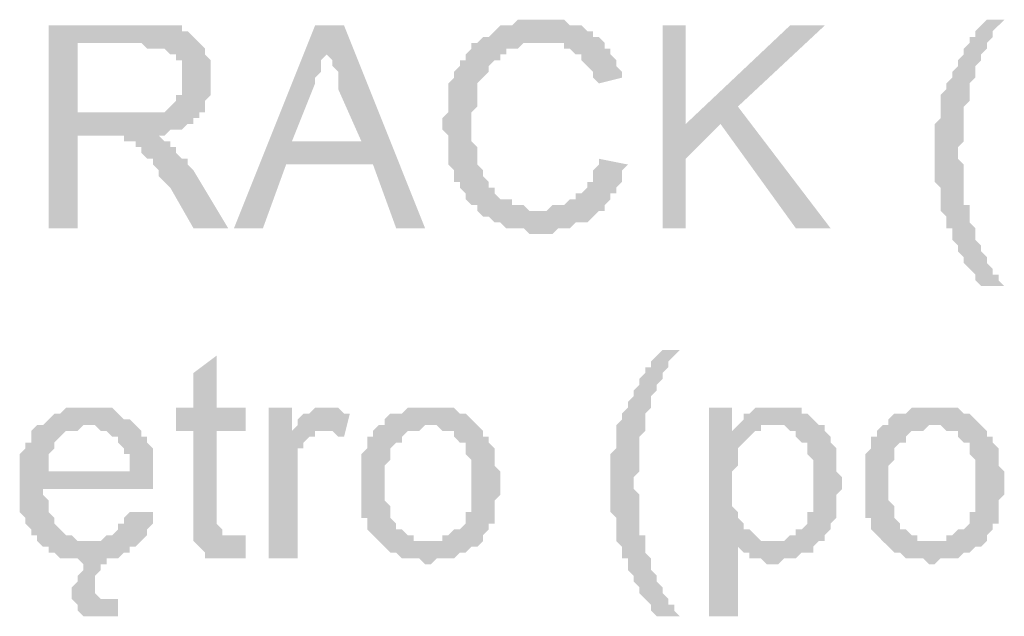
# Model space of a CAD drawing. Header units: millimetres. Extents: x 282377 to 1404227, y -783705 to 1038705.
# Tile 150 of 243: x 381997 to 382069, y 9721 to 9765. Entities that reach past the tile are written whole.
import ezdxf

# ---------------------------------------------------------------- set-up
doc = ezdxf.new("R2010")
doc.units = ezdxf.units.MM
doc.linetypes.add('ACAD_ISO08W100', pattern=[36, 24, -3, 6, -3])
doc.layers.add('!!ELEKTRYKA', color=7, linetype='Continuous')

msp = doc.modelspace()

# ---------------------------------------------------------------- hatches: boundary and pattern name
at = {"layer": '!!ELEKTRYKA', "linetype": 'ACAD_ISO08W100', "true_color": 0x950000}
for points in [[(382005.914, 9764.136), (381999.141, 9764.136), (381999.141, 9749.319), (382001.258, 9749.319), (382001.258, 9756.093), (382003.374, 9756.093), (382006.761, 9756.093), (382007.184, 9756.093), (382007.608, 9756.093), (382008.031, 9756.516), (382008.454, 9756.516), (382008.878, 9756.516), (382009.301, 9756.939), (382009.724, 9756.939), (382009.724, 9757.363), (382010.148, 9757.363), (382010.148, 9757.786), (382001.258, 9757.786), (382001.258, 9762.866), (382005.914, 9762.866), (382010.148, 9762.866), (382009.724, 9763.289), (382009.301, 9763.713), (382009.301, 9763.713), (382008.878, 9763.713), (382008.878, 9764.136), (382008.454, 9764.136), (382008.031, 9764.136), (382007.608, 9764.136), (382007.184, 9764.136), (382006.761, 9764.136), (382006.338, 9764.136)], [(382020.731, 9764.136), (382018.615, 9764.136), (382012.688, 9749.319), (382014.805, 9749.319), (382016.498, 9753.976), (382022.848, 9753.976), (382016.921, 9755.669), (382018.615, 9759.903), (382018.615, 9759.903), (382018.615, 9760.326), (382019.038, 9760.749), (382019.038, 9761.173), (382019.038, 9761.596), (382019.461, 9762.019), (382019.461, 9762.443), (382019.461, 9762.866)], [(382020.731, 9764.136), (382019.461, 9762.866), (382019.461, 9762.019), (382019.885, 9761.596), (382019.885, 9761.596), (382019.885, 9761.173), (382020.308, 9760.749), (382020.308, 9759.903), (382020.308, 9759.479), (382022.001, 9755.669), (382016.921, 9755.669), (382022.848, 9753.976), (382024.541, 9749.319), (382026.658, 9749.319)], [(382035.125, 9764.559), (382035.125, 9764.559), (382033.432, 9764.559), (382033.008, 9764.136), (382032.585, 9764.136), (382032.162, 9764.136), (382031.738, 9763.713), (382031.738, 9763.713), (382031.738, 9763.713), (382031.315, 9763.289), (382030.892, 9763.289), (382030.468, 9762.866), (382030.045, 9762.866), (382030.045, 9762.443), (382029.622, 9762.019), (382029.622, 9761.596), (382029.198, 9761.596), (382029.198, 9761.173), (382029.198, 9761.173), (382028.775, 9760.749), (382028.775, 9760.326), (382028.352, 9759.903), (382028.352, 9759.479), (382028.352, 9759.056), (382028.352, 9758.633), (382028.352, 9758.209), (382028.352, 9757.786), (382027.928, 9757.363), (382027.928, 9756.939), (382027.928, 9756.516), (382028.352, 9756.093), (382028.352, 9755.669), (382028.352, 9755.246), (382028.352, 9754.822), (382028.352, 9754.399), (382028.352, 9753.976), (382028.775, 9753.552), (382028.775, 9753.129), (382028.775, 9752.706), (382028.775, 9752.706), (382029.198, 9752.706), (382029.198, 9752.282), (382029.622, 9751.859), (382029.622, 9751.436), (382030.045, 9751.012), (382030.468, 9751.012), (382030.468, 9750.589), (382030.892, 9750.166), (382031.315, 9750.166), (382031.738, 9749.742), (382031.738, 9749.742), (382032.162, 9749.742), (382032.585, 9749.319), (382033.008, 9749.319), (382033.432, 9749.319), (382033.855, 9749.319), (382034.278, 9748.896), (382034.702, 9748.896), (382035.125, 9748.896), (382035.125, 9748.896), (382035.972, 9748.896), (382036.395, 9749.319), (382036.818, 9749.319), (382036.818, 9749.319), (382037.242, 9749.319), (382037.665, 9749.742), (382038.088, 9749.742), (382038.512, 9749.742), (382038.935, 9750.166), (382038.935, 9750.166), (382039.359, 9750.589), (382035.125, 9750.589), (382034.702, 9750.589), (382034.278, 9750.589), (382033.855, 9751.012), (382033.432, 9751.012), (382033.008, 9751.012), (382033.008, 9751.436), (382032.585, 9751.436), (382032.162, 9751.436), (382031.738, 9751.859), (382031.738, 9752.282), (382031.315, 9752.282), (382031.315, 9752.706), (382030.892, 9753.129), (382030.892, 9753.552), (382030.892, 9753.552), (382030.468, 9753.976), (382030.468, 9754.399), (382030.468, 9754.822), (382030.468, 9755.246), (382030.045, 9755.669), (382030.045, 9756.093), (382030.045, 9756.516), (382030.045, 9756.939), (382030.045, 9756.939), (382030.045, 9757.363), (382030.045, 9757.786), (382030.468, 9758.209), (382030.468, 9758.633), (382030.468, 9759.056), (382030.468, 9759.479), (382030.468, 9759.903), (382030.892, 9760.326), (382030.892, 9760.326), (382031.315, 9760.749), (382031.315, 9761.173), (382031.738, 9761.596), (382032.162, 9761.596), (382032.162, 9762.019), (382032.585, 9762.019), (382032.585, 9762.443), (382033.008, 9762.443), (382033.432, 9762.443), (382033.855, 9762.866), (382034.278, 9762.866), (382034.702, 9762.866), (382035.125, 9762.866), (382039.782, 9762.866), (382039.359, 9763.289), (382038.935, 9763.289), (382038.935, 9763.713), (382038.512, 9763.713), (382038.088, 9764.136), (382037.665, 9764.136), (382037.242, 9764.136), (382036.818, 9764.559), (382036.395, 9764.559), (382035.972, 9764.559), (382035.548, 9764.559)], [(382045.709, 9764.136), (382044.015, 9764.136), (382044.015, 9749.319), (382045.709, 9749.319), (382045.709, 9754.399), (382045.709, 9756.939)], [(382055.869, 9764.136), (382053.329, 9764.136), (382045.709, 9756.939), (382045.709, 9754.399), (382048.249, 9756.939), (382049.519, 9758.209)], [(382068.993, 9764.559), (382067.723, 9764.559), (382067.299, 9764.136), (382066.876, 9763.713), (382066.876, 9763.289), (382066.453, 9763.289), (382066.453, 9762.866), (382066.029, 9762.443), (382066.029, 9762.019), (382065.606, 9761.596), (382065.606, 9761.173), (382065.183, 9760.749), (382065.183, 9760.326), (382065.183, 9760.326), (382064.759, 9759.903), (382064.759, 9759.479), (382064.759, 9759.479), (382064.336, 9759.056), (382064.336, 9758.633), (382064.336, 9758.209), (382064.336, 9757.786), (382064.336, 9757.363), (382063.912, 9756.939), (382063.912, 9756.516), (382063.912, 9756.093), (382063.912, 9755.669), (382063.912, 9755.246), (382063.912, 9754.822), (382063.912, 9754.822), (382063.912, 9754.399), (382063.912, 9753.976), (382063.912, 9753.552), (382063.912, 9753.129), (382063.912, 9752.706), (382064.336, 9752.282), (382064.336, 9751.859), (382064.336, 9751.436), (382064.336, 9751.012), (382064.336, 9750.589), (382064.759, 9750.166), (382064.759, 9749.742), (382064.759, 9749.319), (382065.183, 9749.319), (382065.183, 9748.896), (382065.183, 9748.472), (382065.606, 9748.049), (382065.606, 9747.626), (382066.029, 9747.202), (382066.029, 9746.779), (382066.453, 9746.356), (382066.453, 9746.356), (382066.876, 9745.932), (382066.876, 9745.509), (382067.299, 9745.086), (382067.723, 9745.086), (382068.993, 9745.086), (382068.993, 9745.086), (382068.569, 9745.509), (382068.569, 9745.932), (382068.146, 9745.932), (382068.146, 9746.356), (382067.723, 9746.779), (382067.723, 9747.202), (382067.299, 9747.626), (382067.299, 9748.049), (382066.876, 9748.472), (382066.876, 9748.896), (382066.876, 9749.319), (382066.453, 9749.742), (382066.453, 9750.166), (382066.453, 9750.589), (382066.453, 9751.012), (382066.029, 9751.012), (382066.029, 9751.436), (382066.029, 9751.859), (382066.029, 9752.282), (382066.029, 9752.706), (382066.029, 9753.129), (382066.029, 9753.552), (382066.029, 9753.976), (382065.606, 9754.399), (382065.606, 9754.822), (382065.606, 9754.822), (382065.606, 9755.246), (382066.029, 9755.669), (382066.029, 9756.093), (382066.029, 9756.516), (382066.029, 9756.939), (382066.029, 9757.363), (382066.029, 9757.786), (382066.029, 9758.209), (382066.453, 9758.633), (382066.453, 9758.633), (382066.453, 9759.056), (382066.453, 9759.479), (382066.453, 9759.903), (382066.876, 9760.326), (382066.876, 9760.749), (382066.876, 9761.173), (382067.299, 9761.596), (382067.299, 9761.596), (382067.299, 9762.019), (382067.299, 9762.019), (382067.723, 9762.443), (382067.723, 9762.866), (382068.146, 9763.289), (382068.146, 9763.713), (382068.569, 9764.136)], [(382010.148, 9762.866), (382005.914, 9762.866), (382006.338, 9762.443), (382007.608, 9762.443), (382008.031, 9762.019), (382008.454, 9762.019), (382008.454, 9761.596), (382008.878, 9761.596), (382008.878, 9761.173), (382008.878, 9760.749), (382008.878, 9760.326), (382008.878, 9759.903), (382008.878, 9759.479), (382008.878, 9759.056), (382008.454, 9759.056), (382008.454, 9758.633), (382008.031, 9758.209), (382008.031, 9758.209), (382007.608, 9757.786), (382007.608, 9757.786), (382007.184, 9757.786), (382006.761, 9757.786), (382006.338, 9757.786), (382005.914, 9757.786), (382005.491, 9757.786), (382001.258, 9757.786), (382010.148, 9757.786), (382010.571, 9757.786), (382010.571, 9758.209), (382010.571, 9758.633), (382010.994, 9759.056), (382010.994, 9759.479), (382010.994, 9759.903), (382010.994, 9760.326), (382010.994, 9760.749), (382010.994, 9760.749), (382010.994, 9761.173), (382010.994, 9761.596), (382010.571, 9762.019), (382010.571, 9762.443), (382010.571, 9762.443)], [(382039.782, 9762.866), (382035.125, 9762.866), (382036.818, 9762.866), (382036.818, 9762.443), (382037.242, 9762.443), (382037.665, 9762.019), (382038.088, 9762.019), (382038.088, 9761.596), (382038.512, 9761.173), (382038.512, 9761.173), (382038.935, 9760.749), (382038.935, 9760.326), (382039.359, 9759.903), (382041.052, 9760.326), (382041.052, 9760.326), (382041.052, 9760.749), (382040.629, 9761.173), (382040.629, 9761.596), (382040.205, 9762.019), (382040.205, 9762.443), (382039.782, 9762.443)], [(382006.761, 9756.093), (382003.374, 9756.093), (382004.644, 9756.093), (382004.644, 9755.669), (382005.068, 9755.669), (382005.491, 9755.669), (382005.491, 9755.246), (382005.914, 9755.246), (382005.914, 9754.822), (382006.338, 9754.399), (382006.338, 9754.399), (382006.761, 9754.399), (382006.761, 9753.976), (382007.184, 9753.552), (382007.184, 9753.129), (382007.608, 9752.706), (382008.031, 9752.282), (382009.724, 9749.319), (382012.264, 9749.319), (382009.724, 9753.552), (382009.724, 9753.552), (382009.301, 9753.976), (382009.301, 9754.399), (382008.878, 9754.399), (382008.454, 9754.822), (382008.454, 9755.246), (382008.031, 9755.246), (382008.031, 9755.669), (382007.608, 9755.669), (382007.184, 9756.093)], [(382039.359, 9754.399), (382039.359, 9754.399), (382039.359, 9753.976), (382038.935, 9753.552), (382038.935, 9753.129), (382038.935, 9752.706), (382038.512, 9752.706), (382038.512, 9752.282), (382038.088, 9751.859), (382037.665, 9751.859), (382037.665, 9751.436), (382037.242, 9751.436), (382036.818, 9751.012), (382036.818, 9751.012), (382036.395, 9751.012), (382035.972, 9751.012), (382035.548, 9750.589), (382035.125, 9750.589), (382039.359, 9750.589), (382039.782, 9750.589), (382039.782, 9751.012), (382040.205, 9751.436), (382040.205, 9751.859), (382040.629, 9751.859), (382040.629, 9752.282), (382041.052, 9752.706), (382041.052, 9753.129), (382041.052, 9753.552), (382041.475, 9753.976)], [(382045.285, 9740.429), (382044.015, 9740.429), (382043.592, 9740.005), (382043.169, 9739.582), (382043.169, 9739.159), (382042.745, 9739.159), (382042.745, 9738.735), (382042.322, 9738.312), (382042.322, 9737.889), (382041.899, 9737.465), (382041.899, 9737.042), (382041.475, 9736.619), (382041.475, 9736.195), (382041.475, 9736.195), (382041.052, 9735.772), (382041.052, 9735.349), (382041.052, 9735.349), (382040.629, 9734.925), (382040.629, 9734.502), (382040.629, 9734.079), (382040.629, 9733.655), (382040.629, 9733.232), (382040.205, 9732.809), (382040.205, 9732.385), (382040.205, 9731.962), (382040.205, 9731.539), (382040.205, 9731.115), (382040.205, 9730.692), (382040.205, 9730.692), (382040.205, 9730.269), (382040.205, 9729.845), (382040.205, 9729.422), (382040.205, 9728.998), (382040.205, 9728.575), (382040.629, 9728.152), (382040.629, 9727.728), (382040.629, 9727.305), (382040.629, 9726.882), (382040.629, 9726.458), (382041.052, 9726.035), (382041.052, 9725.612), (382041.052, 9725.188), (382041.475, 9725.188), (382041.475, 9724.765), (382041.475, 9724.342), (382041.899, 9723.918), (382041.899, 9723.495), (382042.322, 9723.072), (382042.322, 9722.648), (382042.745, 9722.225), (382042.745, 9722.225), (382043.169, 9721.802), (382043.169, 9721.378), (382043.592, 9720.955), (382044.015, 9720.955), (382045.285, 9720.955), (382045.285, 9720.955), (382044.862, 9721.378), (382044.862, 9721.802), (382044.439, 9721.802), (382044.439, 9722.225), (382044.015, 9722.648), (382044.015, 9723.072), (382043.592, 9723.495), (382043.592, 9723.918), (382043.169, 9724.342), (382043.169, 9724.765), (382043.169, 9725.188), (382042.745, 9725.612), (382042.745, 9726.035), (382042.745, 9726.458), (382042.745, 9726.882), (382042.322, 9726.882), (382042.322, 9727.305), (382042.322, 9727.728), (382042.322, 9728.152), (382042.322, 9728.575), (382042.322, 9728.998), (382042.322, 9729.422), (382042.322, 9729.845), (382041.899, 9730.269), (382041.899, 9730.692), (382041.899, 9730.692), (382041.899, 9731.115), (382042.322, 9731.539), (382042.322, 9731.962), (382042.322, 9732.385), (382042.322, 9732.809), (382042.322, 9733.232), (382042.322, 9733.655), (382042.322, 9734.079), (382042.745, 9734.502), (382042.745, 9734.502), (382042.745, 9734.925), (382042.745, 9735.349), (382042.745, 9735.772), (382043.169, 9736.195), (382043.169, 9736.619), (382043.169, 9737.042), (382043.592, 9737.465), (382043.592, 9737.465), (382043.592, 9737.889), (382043.592, 9737.889), (382044.015, 9738.312), (382044.015, 9738.735), (382044.439, 9739.159), (382044.439, 9739.582), (382044.862, 9740.005)], [(382011.418, 9740.005), (382009.724, 9738.735), (382009.724, 9736.195), (382008.454, 9736.195), (382008.454, 9734.502), (382009.724, 9734.502), (382009.724, 9728.575), (382009.724, 9728.152), (382009.724, 9727.728), (382009.724, 9727.305), (382009.724, 9726.882), (382012.688, 9726.882), (382012.264, 9726.882), (382011.841, 9726.882), (382011.841, 9726.882), (382011.841, 9727.305), (382011.841, 9727.305), (382011.418, 9727.728), (382011.418, 9728.152), (382011.418, 9734.502), (382013.535, 9734.502), (382013.535, 9736.195), (382011.418, 9736.195)], [(382002.104, 9736.195), (382000.411, 9736.195), (381999.988, 9735.772), (381999.564, 9735.772), (381999.141, 9735.349), (381999.141, 9735.349), (381998.717, 9734.925), (381998.294, 9734.925), (382002.104, 9734.925), (382002.104, 9734.925), (382002.528, 9734.925), (382002.951, 9734.502), (382003.374, 9734.502), (382003.798, 9734.079), (382004.221, 9734.079), (382004.221, 9733.655), (382004.221, 9733.655), (382004.644, 9733.232), (382004.644, 9732.809), (382005.068, 9732.809), (382005.068, 9731.962), (382005.068, 9731.539), (381999.141, 9731.539), (382006.761, 9731.539), (382006.761, 9731.962), (382006.761, 9732.385), (382006.761, 9732.809), (382006.761, 9733.232), (382006.338, 9733.655), (382006.338, 9734.079), (382005.914, 9734.079), (382005.914, 9734.502), (382005.491, 9734.925), (382005.491, 9734.925), (382005.068, 9735.349), (382004.644, 9735.349), (382004.221, 9735.772), (382004.221, 9735.772), (382003.798, 9736.195), (382003.374, 9736.195), (382002.951, 9736.195), (382002.528, 9736.195)], [(382016.921, 9736.195), (382015.228, 9736.195), (382015.228, 9725.188), (382017.345, 9725.188), (382017.345, 9730.692), (382017.345, 9731.115), (382017.345, 9731.539), (382017.345, 9731.962), (382017.345, 9732.385), (382017.345, 9732.809), (382017.345, 9733.232), (382017.768, 9733.232), (382017.768, 9733.655), (382018.191, 9734.079), (382018.615, 9734.079), (382018.615, 9734.502), (382019.038, 9734.502), (382016.921, 9734.502)], [(382019.461, 9736.195), (382019.461, 9736.195), (382018.615, 9736.195), (382018.191, 9735.772), (382018.191, 9735.772), (382017.768, 9735.772), (382017.345, 9735.349), (382017.345, 9734.925), (382016.921, 9734.502), (382019.038, 9734.502), (382019.461, 9734.502), (382019.885, 9734.502), (382020.308, 9734.079), (382020.731, 9734.079), (382021.155, 9735.772), (382020.731, 9735.772), (382020.308, 9736.195), (382020.308, 9736.195), (382019.885, 9736.195)], [(382027.082, 9736.195), (382027.082, 9736.195), (382025.388, 9736.195), (382024.965, 9735.772), (382024.541, 9735.772), (382024.118, 9735.772), (382023.695, 9735.349), (382023.695, 9734.925), (382023.695, 9734.925), (382023.271, 9734.925), (382027.082, 9734.925), (382027.082, 9734.925), (382027.505, 9734.925), (382027.928, 9734.502), (382028.352, 9734.502), (382028.775, 9734.502), (382028.775, 9734.079), (382029.198, 9733.655), (382029.622, 9733.655), (382029.622, 9733.232), (382029.622, 9732.809), (382030.045, 9732.385), (382030.045, 9731.962), (382030.045, 9731.539), (382030.045, 9731.115), (382030.045, 9730.692), (382030.045, 9730.692), (382030.045, 9730.269), (382030.045, 9729.422), (382030.045, 9728.998), (382030.045, 9728.575), (382029.622, 9728.575), (382029.622, 9728.152), (382029.622, 9727.728), (382029.198, 9727.305), (382029.198, 9727.305), (382028.775, 9727.305), (382028.352, 9726.882), (382027.928, 9726.882), (382027.928, 9726.458), (382027.505, 9726.458), (382027.082, 9726.458), (382023.271, 9726.458), (382023.695, 9726.035), (382023.695, 9726.035), (382024.118, 9725.612), (382024.541, 9725.612), (382024.965, 9725.188), (382025.388, 9725.188), (382025.812, 9725.188), (382026.235, 9725.188), (382026.658, 9724.765), (382027.082, 9724.765), (382027.082, 9724.765), (382027.505, 9725.188), (382027.928, 9725.188), (382028.352, 9725.188), (382028.775, 9725.188), (382029.198, 9725.612), (382029.622, 9725.612), (382029.622, 9725.612), (382030.045, 9726.035), (382030.468, 9726.035), (382030.892, 9726.458), (382030.892, 9726.882), (382031.315, 9727.305), (382031.315, 9727.305), (382031.315, 9727.728), (382031.738, 9727.728), (382031.738, 9728.152), (382031.738, 9728.575), (382031.738, 9728.998), (382031.738, 9729.422), (382032.162, 9729.845), (382032.162, 9730.269), (382032.162, 9730.692), (382032.162, 9731.115), (382032.162, 9731.539), (382031.738, 9731.962), (382031.738, 9732.385), (382031.738, 9732.809), (382031.738, 9733.232), (382031.315, 9733.655), (382031.315, 9734.079), (382030.892, 9734.079), (382030.892, 9734.502), (382030.468, 9734.925), (382030.468, 9734.925), (382030.045, 9735.349), (382029.622, 9735.772), (382029.198, 9735.772), (382029.198, 9735.772), (382028.775, 9736.195), (382028.352, 9736.195), (382027.928, 9736.195), (382027.505, 9736.195)], [(382049.095, 9736.195), (382047.402, 9736.195), (382047.402, 9720.955), (382049.519, 9720.955), (382049.519, 9726.458), (382052.059, 9726.458), (382051.635, 9726.458), (382051.212, 9726.458), (382050.789, 9726.882), (382050.789, 9726.882), (382050.365, 9727.305), (382049.942, 9727.305), (382049.942, 9727.728), (382049.519, 9728.152), (382049.519, 9728.152), (382049.519, 9728.575), (382049.095, 9728.998), (382049.095, 9729.422), (382049.095, 9729.845), (382049.095, 9730.692), (382049.095, 9730.692), (382049.095, 9731.115), (382049.095, 9731.539), (382049.519, 9731.962), (382049.519, 9732.385), (382049.519, 9732.809), (382049.519, 9733.232), (382049.942, 9733.655), (382049.942, 9733.655), (382050.365, 9734.079), (382050.789, 9734.502), (382051.212, 9734.502), (382049.095, 9734.502)], [(382052.482, 9736.195), (382050.789, 9736.195), (382050.365, 9735.772), (382050.365, 9735.772), (382049.942, 9735.772), (382049.942, 9735.349), (382049.519, 9734.925), (382052.059, 9734.925), (382052.482, 9734.925), (382052.906, 9734.925), (382053.329, 9734.502), (382053.752, 9734.502), (382053.752, 9734.079), (382054.176, 9733.655), (382054.599, 9733.655), (382054.599, 9733.232), (382054.599, 9732.809), (382055.022, 9732.385), (382055.022, 9731.962), (382055.022, 9731.539), (382055.022, 9731.115), (382055.022, 9730.692), (382055.022, 9730.692), (382055.022, 9730.269), (382055.022, 9729.422), (382055.022, 9728.998), (382055.022, 9728.575), (382054.599, 9728.575), (382054.599, 9728.152), (382054.599, 9727.728), (382054.176, 9727.305), (382053.752, 9727.305), (382053.752, 9726.882), (382053.329, 9726.882), (382052.906, 9726.458), (382052.482, 9726.458), (382052.059, 9726.458), (382049.519, 9726.458), (382049.519, 9726.035), (382049.942, 9725.612), (382050.365, 9725.612), (382050.365, 9725.188), (382050.789, 9725.188), (382050.789, 9725.188), (382051.212, 9725.188), (382051.635, 9724.765), (382052.059, 9724.765), (382052.059, 9724.765), (382052.482, 9724.765), (382052.906, 9725.188), (382053.329, 9725.188), (382053.752, 9725.188), (382054.176, 9725.612), (382054.599, 9725.612), (382055.022, 9725.612), (382055.022, 9726.035), (382055.446, 9726.458), (382055.869, 9726.458), (382055.869, 9726.882), (382056.292, 9727.305), (382056.292, 9727.728), (382056.292, 9727.728), (382056.716, 9728.152), (382056.716, 9728.575), (382056.716, 9728.998), (382056.716, 9729.422), (382056.716, 9729.845), (382057.139, 9730.269), (382057.139, 9730.692), (382057.139, 9730.692), (382057.139, 9731.115), (382056.716, 9731.539), (382056.716, 9731.962), (382056.716, 9732.385), (382056.716, 9732.809), (382056.716, 9733.232), (382056.292, 9733.655), (382056.292, 9733.655), (382056.292, 9734.079), (382055.869, 9734.502), (382055.869, 9734.925), (382055.446, 9734.925), (382055.022, 9735.349), (382054.599, 9735.772), (382054.599, 9735.772), (382054.176, 9735.772), (382054.176, 9736.195), (382053.752, 9736.195), (382053.329, 9736.195), (382052.906, 9736.195)], [(382063.912, 9736.195), (382063.912, 9736.195), (382062.219, 9736.195), (382061.796, 9735.772), (382061.372, 9735.772), (382060.949, 9735.772), (382060.526, 9735.349), (382060.526, 9734.925), (382060.526, 9734.925), (382060.102, 9734.925), (382063.912, 9734.925), (382063.912, 9734.925), (382064.336, 9734.925), (382064.759, 9734.502), (382065.183, 9734.502), (382065.606, 9734.502), (382065.606, 9734.079), (382066.029, 9733.655), (382066.453, 9733.655), (382066.453, 9733.232), (382066.453, 9732.809), (382066.876, 9732.385), (382066.876, 9731.962), (382066.876, 9731.539), (382066.876, 9731.115), (382066.876, 9730.692), (382066.876, 9730.692), (382066.876, 9730.269), (382066.876, 9729.422), (382066.876, 9728.998), (382066.876, 9728.575), (382066.453, 9728.575), (382066.453, 9728.152), (382066.453, 9727.728), (382066.029, 9727.305), (382066.029, 9727.305), (382065.606, 9727.305), (382065.183, 9726.882), (382064.759, 9726.882), (382064.759, 9726.458), (382064.336, 9726.458), (382063.912, 9726.458), (382060.102, 9726.458), (382060.526, 9726.035), (382060.526, 9726.035), (382060.949, 9725.612), (382061.372, 9725.612), (382061.796, 9725.188), (382062.219, 9725.188), (382062.642, 9725.188), (382063.066, 9725.188), (382063.489, 9724.765), (382063.912, 9724.765), (382063.912, 9724.765), (382064.336, 9725.188), (382064.759, 9725.188), (382065.183, 9725.188), (382065.606, 9725.188), (382066.029, 9725.612), (382066.453, 9725.612), (382066.453, 9725.612), (382066.876, 9726.035), (382067.299, 9726.035), (382067.723, 9726.458), (382067.723, 9726.882), (382068.146, 9727.305), (382068.146, 9727.305), (382068.146, 9727.728), (382068.569, 9727.728), (382068.569, 9728.152), (382068.569, 9728.575), (382068.569, 9728.998), (382068.569, 9729.422), (382068.993, 9729.845), (382068.993, 9730.269), (382068.993, 9730.692), (382068.993, 9731.115), (382068.993, 9731.539), (382068.569, 9731.962), (382068.569, 9732.385), (382068.569, 9732.809), (382068.569, 9733.232), (382068.146, 9733.655), (382068.146, 9734.079), (382067.723, 9734.079), (382067.723, 9734.502), (382067.299, 9734.925), (382067.299, 9734.925), (382066.876, 9735.349), (382066.453, 9735.772), (382066.029, 9735.772), (382066.029, 9735.772), (382065.606, 9736.195), (382065.183, 9736.195), (382064.759, 9736.195), (382064.336, 9736.195)], [(381998.294, 9734.925), (381998.294, 9734.925), (381997.871, 9734.502), (381997.871, 9733.655), (381997.447, 9733.655), (381997.447, 9733.232), (381997.024, 9732.809), (381997.024, 9732.385), (381997.024, 9731.962), (381997.024, 9731.539), (381997.024, 9731.115), (381997.024, 9730.692), (381997.024, 9730.269), (381997.024, 9729.845), (381997.024, 9729.422), (381997.024, 9728.998), (381997.024, 9728.575), (381997.447, 9728.152), (381997.447, 9727.728), (381997.871, 9727.305), (381997.871, 9726.882), (381998.294, 9726.882), (381998.294, 9726.458), (382002.104, 9726.458), (382002.104, 9726.458), (382001.681, 9726.458), (382001.258, 9726.458), (382000.834, 9726.882), (382000.411, 9726.882), (381999.988, 9727.305), (381999.988, 9727.305), (381999.988, 9727.305), (381999.564, 9727.728), (381999.564, 9728.152), (381999.141, 9728.575), (381999.141, 9728.998), (381999.141, 9729.422), (381998.717, 9729.845), (381998.717, 9730.269), (382006.761, 9730.269), (382006.761, 9730.269), (382006.761, 9730.692), (382006.761, 9731.115), (382006.761, 9731.539), (381999.141, 9731.539), (381999.141, 9731.539), (381999.141, 9731.962), (381999.141, 9732.385), (381999.141, 9732.809), (381999.564, 9733.232), (381999.564, 9733.655), (381999.988, 9734.079), (381999.988, 9734.079), (382000.411, 9734.502), (382000.834, 9734.502), (382001.258, 9734.502), (382001.681, 9734.925), (382002.104, 9734.925)], [(382023.271, 9734.925), (382022.848, 9734.502), (382022.848, 9734.079), (382022.425, 9734.079), (382022.425, 9733.655), (382022.425, 9733.232), (382022.001, 9732.809), (382022.001, 9732.385), (382022.001, 9731.962), (382022.001, 9731.539), (382022.001, 9731.115), (382022.001, 9730.692), (382022.001, 9730.692), (382022.001, 9730.269), (382022.001, 9729.422), (382022.001, 9728.998), (382022.001, 9728.575), (382022.001, 9728.152), (382022.425, 9728.152), (382022.425, 9727.728), (382022.425, 9727.305), (382022.848, 9726.882), (382022.848, 9726.882), (382023.271, 9726.458), (382027.082, 9726.458), (382026.658, 9726.458), (382026.235, 9726.458), (382025.812, 9726.458), (382025.812, 9726.882), (382025.388, 9726.882), (382024.965, 9727.305), (382024.541, 9727.305), (382024.541, 9727.728), (382024.541, 9727.728), (382024.118, 9728.152), (382024.118, 9728.575), (382024.118, 9728.998), (382023.695, 9729.422), (382023.695, 9729.845), (382023.695, 9730.269), (382023.695, 9730.692), (382023.695, 9730.692), (382023.695, 9731.115), (382023.695, 9731.539), (382023.695, 9731.962), (382024.118, 9732.385), (382024.118, 9732.809), (382024.118, 9733.232), (382024.541, 9733.655), (382024.541, 9733.655), (382024.965, 9733.655), (382024.965, 9734.079), (382025.388, 9734.502), (382025.812, 9734.502), (382026.235, 9734.502), (382026.658, 9734.925), (382027.082, 9734.925)], [(382049.519, 9734.925), (382049.095, 9734.502), (382051.212, 9734.502), (382051.212, 9734.925), (382051.635, 9734.925), (382052.059, 9734.925)], [(382060.102, 9734.925), (382059.679, 9734.502), (382059.679, 9734.079), (382059.256, 9734.079), (382059.256, 9733.655), (382059.256, 9733.232), (382058.832, 9732.809), (382058.832, 9732.385), (382058.832, 9731.962), (382058.832, 9731.539), (382058.832, 9731.115), (382058.832, 9730.692), (382058.832, 9730.692), (382058.832, 9730.269), (382058.832, 9729.422), (382058.832, 9728.998), (382058.832, 9728.575), (382058.832, 9728.152), (382059.256, 9728.152), (382059.256, 9727.728), (382059.256, 9727.305), (382059.679, 9726.882), (382059.679, 9726.882), (382060.102, 9726.458), (382063.912, 9726.458), (382063.489, 9726.458), (382063.066, 9726.458), (382062.642, 9726.458), (382062.642, 9726.882), (382062.219, 9726.882), (382061.796, 9727.305), (382061.372, 9727.305), (382061.372, 9727.728), (382061.372, 9727.728), (382060.949, 9728.152), (382060.949, 9728.575), (382060.949, 9728.998), (382060.526, 9729.422), (382060.526, 9729.845), (382060.526, 9730.269), (382060.526, 9730.692), (382060.526, 9730.692), (382060.526, 9731.115), (382060.526, 9731.539), (382060.526, 9731.962), (382060.949, 9732.385), (382060.949, 9732.809), (382060.949, 9733.232), (382061.372, 9733.655), (382061.372, 9733.655), (382061.796, 9733.655), (382061.796, 9734.079), (382062.219, 9734.502), (382062.642, 9734.502), (382063.066, 9734.502), (382063.489, 9734.925), (382063.912, 9734.925)], [(382005.068, 9728.575), (382004.644, 9728.152), (382004.644, 9727.728), (382004.221, 9727.728), (382004.221, 9727.305), (382003.798, 9726.882), (382003.798, 9726.882), (382003.374, 9726.882), (382002.951, 9726.458), (382002.528, 9726.458), (382002.104, 9726.458), (381998.294, 9726.458), (381998.294, 9726.458), (381998.717, 9726.035), (381999.141, 9726.035), (381999.141, 9725.612), (381999.564, 9725.612), (381999.988, 9725.188), (382000.411, 9725.188), (382000.834, 9725.188), (382001.258, 9725.188), (382001.681, 9724.765), (382002.104, 9724.765), (382001.681, 9724.765), (382001.681, 9724.342), (382001.258, 9723.918), (382001.258, 9723.918), (382001.258, 9723.495), (382000.834, 9723.072), (382000.834, 9722.648), (382000.834, 9722.225), (382001.258, 9721.802), (382003.374, 9722.225), (382003.374, 9722.225), (382002.951, 9722.225), (382002.528, 9722.648), (382002.528, 9722.648), (382002.528, 9723.072), (382002.528, 9723.495), (382002.528, 9723.918), (382002.951, 9724.342), (382002.951, 9724.342), (382002.951, 9724.765), (382003.374, 9724.765), (382003.374, 9725.188), (382003.798, 9725.188), (382004.221, 9725.188), (382004.644, 9725.612), (382005.068, 9725.612), (382005.068, 9726.035), (382005.491, 9726.035), (382005.914, 9726.458), (382005.914, 9726.458), (382006.338, 9726.882), (382006.338, 9727.305), (382006.761, 9727.728), (382006.761, 9728.152), (382006.761, 9728.575)], [(382013.535, 9726.882), (382009.724, 9726.882), (382009.724, 9726.458), (382010.148, 9726.035), (382010.148, 9726.035), (382010.571, 9725.612), (382010.571, 9725.188), (382010.994, 9725.188), (382011.418, 9725.188), (382011.841, 9725.188), (382012.264, 9725.188), (382012.264, 9725.188), (382012.688, 9725.188), (382013.111, 9725.188), (382013.535, 9725.188)], [(382004.221, 9722.648), (382004.221, 9722.225), (382003.374, 9722.225), (382001.258, 9721.802), (382001.258, 9721.802), (382001.258, 9721.378), (382001.681, 9720.955), (382002.104, 9720.955), (382002.104, 9720.955), (382002.528, 9720.955), (382002.951, 9720.955), (382003.374, 9720.955), (382003.374, 9720.955), (382003.798, 9720.955), (382004.221, 9720.955)]]:
    msp.add_hatch(color=14, dxfattribs=at).paths.add_polyline_path(points)

# ---------------------------------------------------------------- linework, layer by layer
at = {"layer": '!!ELEKTRYKA', "color": 14, "linetype": 'ACAD_ISO08W100', "lineweight": -3, "true_color": 0x950000}
msp.add_solid([(382049.519, 9758.209), (382048.249, 9756.939), (382056.292, 9749.319), (382053.752, 9749.319)], dxfattribs=at)

doc.saveas('drawing.dxf')
